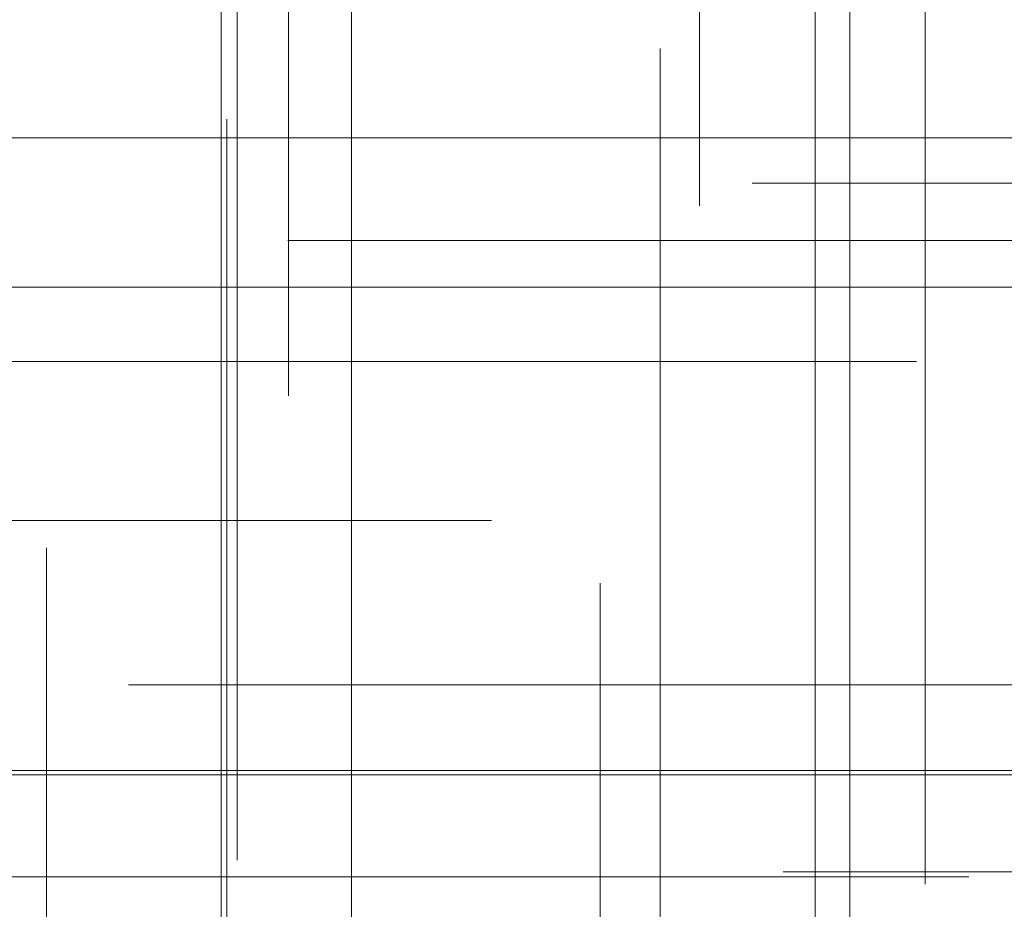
# Model space of a CAD drawing. Header units: millimetres. Extents: x -50 to 901, y -50 to 714.
# Tile 123 of 186: x 15.52 to 20.17, y 16.89 to 21.08. Entities that reach past the tile are written whole.
import ezdxf

# ---------------------------------------------------------------- set-up
doc = ezdxf.new("R2010")
doc.units = ezdxf.units.MM

# ---------------------------------------------------------------- blocks, each defined once
blk = doc.blocks.new('SW_CENTERMARKSYMBOL_384')
at = {"color": 0, "linetype": 'Continuous', "lineweight": 18}
for p, q in [((0, 0), (0, -5)), ((0, -5), (0, -5.5747))]:
    blk.add_line(p, q, dxfattribs=at)
blk = doc.blocks.new('SW_CENTERMARKSYMBOL_388')
at = {"color": 0, "linetype": 'Continuous', "lineweight": 18}
for p, q in [((-5, 0), (-5.5747, 0)), ((0, 0), (-5, 0))]:
    blk.add_line(p, q, dxfattribs=at)
blk = doc.blocks.new('SW_CENTERMARKSYMBOL_434')
at = {"color": 0, "linetype": 'Continuous', "lineweight": 18}
for p, q in [((0, 5), (0, 5.5209)), ((0, 0), (0, 5))]:
    blk.add_line(p, q, dxfattribs=at)
blk = doc.blocks.new('SW_CENTERMARKSYMBOL_438')
at = {"color": 0, "linetype": 'Continuous', "lineweight": 18}
for p, q in [((-5, 0), (-5.6932, 0)), ((0, 0), (-5, 0))]:
    blk.add_line(p, q, dxfattribs=at)
blk = doc.blocks.new('SW_CENTERMARKSYMBOL_461')
at = {"color": 0, "linetype": 'Continuous', "lineweight": 18}
for p, q in [((0, 0), (5, 0)), ((5, 0), (5.5209, 0))]:
    blk.add_line(p, q, dxfattribs=at)
blk = doc.blocks.new('SW_CENTERMARKSYMBOL_462')
at = {"color": 0, "linetype": 'Continuous', "lineweight": 18}
for p, q in [((0, 0), (5, 0)), ((5, 0), (5.6063, 0))]:
    blk.add_line(p, q, dxfattribs=at)
blk = doc.blocks.new('SW_CENTERMARKSYMBOL_464')
at = {"color": 0, "linetype": 'Continuous', "lineweight": 18}
for p, q in [((0, 0), (0, -5)), ((0, -5), (0, -5.6585))]:
    blk.add_line(p, q, dxfattribs=at)
blk = doc.blocks.new('SW_CENTERMARKSYMBOL_474')
at = {"color": 0, "linetype": 'Continuous', "lineweight": 18}
for p, q in [((0, 5), (0, 5.6463)), ((0, 0), (0, 5))]:
    blk.add_line(p, q, dxfattribs=at)
blk = doc.blocks.new('SW_CENTERMARKSYMBOL_475')
at = {"color": 0, "linetype": 'Continuous', "lineweight": 18}
for p, q in [((0, 5), (0, 5.5209)), ((0, 0), (0, 5))]:
    blk.add_line(p, q, dxfattribs=at)
blk = doc.blocks.new('SW_CENTERMARKSYMBOL_476')
at = {"color": 0, "linetype": 'Continuous', "lineweight": 18}
for p, q in [((0, 5), (0, 5.6063)), ((0, 0), (0, 5))]:
    blk.add_line(p, q, dxfattribs=at)
blk = doc.blocks.new('SW_CENTERMARKSYMBOL_478')
at = {"color": 0, "linetype": 'Continuous', "lineweight": 18}
for p, q in [((-5, 0), (-5.6932, 0)), ((0, 0), (-5, 0))]:
    blk.add_line(p, q, dxfattribs=at)
blk = doc.blocks.new('SW_CENTERMARKSYMBOL_479')
at = {"color": 0, "linetype": 'Continuous', "lineweight": 18}
for p, q in [((-5, 0), (-5.6585, 0)), ((0, 0), (-5, 0))]:
    blk.add_line(p, q, dxfattribs=at)
blk = doc.blocks.new('SW_CENTERMARKSYMBOL_480')
at = {"color": 0, "linetype": 'Continuous', "lineweight": 18}
for q in [(0, 5), (-5, 0), (0, -5), (5, 0)]:
    blk.add_line((0, 0), q, dxfattribs=at)
blk = doc.blocks.new('SW_CENTERMARKSYMBOL_481')
at = {"color": 0, "linetype": 'Continuous', "lineweight": 18}
for p, q in [((0, 0), (5, 0)), ((5, 0), (5.5209, 0))]:
    blk.add_line(p, q, dxfattribs=at)
blk = doc.blocks.new('SW_CENTERMARKSYMBOL_484')
at = {"color": 0, "linetype": 'Continuous', "lineweight": 18}
for p, q in [((0, 0), (0, -5)), ((0, -5), (0, -5.6932))]:
    blk.add_line(p, q, dxfattribs=at)
blk = doc.blocks.new('SW_CENTERMARKSYMBOL_485')
at = {"color": 0, "linetype": 'Continuous', "lineweight": 18}
for q in [(0, 5), (-5, 0), (0, -5), (5, 0)]:
    blk.add_line((0, 0), q, dxfattribs=at)
blk = doc.blocks.new('SW_CENTERMARKSYMBOL_486')
at = {"color": 0, "linetype": 'Continuous', "lineweight": 18}
for q in [(0, 5), (-5, 0), (0, -5), (5, 0)]:
    blk.add_line((0, 0), q, dxfattribs=at)
blk = doc.blocks.new('SW_CENTERMARKSYMBOL_487')
at = {"color": 0, "linetype": 'Continuous', "lineweight": 18}
for q in [(0, 5), (-5, 0), (0, -5), (5, 0)]:
    blk.add_line((0, 0), q, dxfattribs=at)
blk = doc.blocks.new('SW_CENTERMARKSYMBOL_488')
at = {"color": 0, "linetype": 'Continuous', "lineweight": 18}
for p, q in [((0, 0), (0, -5)), ((0, -5), (0, -5.6932))]:
    blk.add_line(p, q, dxfattribs=at)
blk = doc.blocks.new('SW_CENTERMARKSYMBOL_947')
at = {"color": 0, "linetype": 'Continuous', "lineweight": 18}
for p, q in [((0, 0), (0, -5)), ((0, -5), (0, -5.5747))]:
    blk.add_line(p, q, dxfattribs=at)
blk = doc.blocks.new('SW_CENTERMARKSYMBOL_951')
at = {"color": 0, "linetype": 'Continuous', "lineweight": 18}
for p, q in [((-5, 0), (-5.5747, 0)), ((0, 0), (-5, 0))]:
    blk.add_line(p, q, dxfattribs=at)
blk = doc.blocks.new('SW_CENTERMARKSYMBOL_997')
at = {"color": 0, "linetype": 'Continuous', "lineweight": 18}
for p, q in [((0, 5), (0, 5.5209)), ((0, 0), (0, 5))]:
    blk.add_line(p, q, dxfattribs=at)
blk = doc.blocks.new('SW_CENTERMARKSYMBOL_1001')
at = {"color": 0, "linetype": 'Continuous', "lineweight": 18}
for p, q in [((-5, 0), (-5.6932, 0)), ((0, 0), (-5, 0))]:
    blk.add_line(p, q, dxfattribs=at)
blk = doc.blocks.new('SW_CENTERMARKSYMBOL_1024')
at = {"color": 0, "linetype": 'Continuous', "lineweight": 18}
for p, q in [((0, 0), (5, 0)), ((5, 0), (5.5209, 0))]:
    blk.add_line(p, q, dxfattribs=at)
blk = doc.blocks.new('SW_CENTERMARKSYMBOL_1025')
at = {"color": 0, "linetype": 'Continuous', "lineweight": 18}
for p, q in [((0, 0), (5, 0)), ((5, 0), (5.6063, 0))]:
    blk.add_line(p, q, dxfattribs=at)
blk = doc.blocks.new('SW_CENTERMARKSYMBOL_1027')
at = {"color": 0, "linetype": 'Continuous', "lineweight": 18}
for p, q in [((0, 0), (0, -5)), ((0, -5), (0, -5.6585))]:
    blk.add_line(p, q, dxfattribs=at)
blk = doc.blocks.new('SW_CENTERMARKSYMBOL_1037')
at = {"color": 0, "linetype": 'Continuous', "lineweight": 18}
for p, q in [((0, 5), (0, 5.6463)), ((0, 0), (0, 5))]:
    blk.add_line(p, q, dxfattribs=at)
blk = doc.blocks.new('SW_CENTERMARKSYMBOL_1038')
at = {"color": 0, "linetype": 'Continuous', "lineweight": 18}
for p, q in [((0, 5), (0, 5.5209)), ((0, 0), (0, 5))]:
    blk.add_line(p, q, dxfattribs=at)
blk = doc.blocks.new('SW_CENTERMARKSYMBOL_1039')
at = {"color": 0, "linetype": 'Continuous', "lineweight": 18}
for p, q in [((0, 5), (0, 5.6063)), ((0, 0), (0, 5))]:
    blk.add_line(p, q, dxfattribs=at)
blk = doc.blocks.new('SW_CENTERMARKSYMBOL_1041')
at = {"color": 0, "linetype": 'Continuous', "lineweight": 18}
for p, q in [((-5, 0), (-5.6932, 0)), ((0, 0), (-5, 0))]:
    blk.add_line(p, q, dxfattribs=at)
blk = doc.blocks.new('SW_CENTERMARKSYMBOL_1042')
at = {"color": 0, "linetype": 'Continuous', "lineweight": 18}
for p, q in [((-5, 0), (-5.6585, 0)), ((0, 0), (-5, 0))]:
    blk.add_line(p, q, dxfattribs=at)
blk = doc.blocks.new('SW_CENTERMARKSYMBOL_1043')
at = {"color": 0, "linetype": 'Continuous', "lineweight": 18}
for q in [(0, 5), (-5, 0), (0, -5), (5, 0)]:
    blk.add_line((0, 0), q, dxfattribs=at)
blk = doc.blocks.new('SW_CENTERMARKSYMBOL_1044')
at = {"color": 0, "linetype": 'Continuous', "lineweight": 18}
for p, q in [((0, 0), (5, 0)), ((5, 0), (5.5209, 0))]:
    blk.add_line(p, q, dxfattribs=at)
blk = doc.blocks.new('SW_CENTERMARKSYMBOL_1047')
at = {"color": 0, "linetype": 'Continuous', "lineweight": 18}
for p, q in [((0, 0), (0, -5)), ((0, -5), (0, -5.6932))]:
    blk.add_line(p, q, dxfattribs=at)
blk = doc.blocks.new('SW_CENTERMARKSYMBOL_1048')
at = {"color": 0, "linetype": 'Continuous', "lineweight": 18}
for q in [(0, 5), (-5, 0), (0, -5), (5, 0)]:
    blk.add_line((0, 0), q, dxfattribs=at)
blk = doc.blocks.new('SW_CENTERMARKSYMBOL_1049')
at = {"color": 0, "linetype": 'Continuous', "lineweight": 18}
for q in [(0, 5), (-5, 0), (0, -5), (5, 0)]:
    blk.add_line((0, 0), q, dxfattribs=at)
blk = doc.blocks.new('SW_CENTERMARKSYMBOL_1050')
at = {"color": 0, "linetype": 'Continuous', "lineweight": 18}
for q in [(0, 5), (-5, 0), (0, -5), (5, 0)]:
    blk.add_line((0, 0), q, dxfattribs=at)
blk = doc.blocks.new('SW_CENTERMARKSYMBOL_1051')
at = {"color": 0, "linetype": 'Continuous', "lineweight": 18}
for p, q in [((0, 0), (0, -5)), ((0, -5), (0, -5.6932))]:
    blk.add_line(p, q, dxfattribs=at)
blk = doc.blocks.new('SW_CENTERMARKSYMBOL_1510')
at = {"color": 0, "linetype": 'Continuous', "lineweight": 18}
for p, q in [((0, 0), (0, -5)), ((0, -5), (0, -5.5747))]:
    blk.add_line(p, q, dxfattribs=at)
blk = doc.blocks.new('SW_CENTERMARKSYMBOL_1514')
at = {"color": 0, "linetype": 'Continuous', "lineweight": 18}
for p, q in [((-5, 0), (-5.5747, 0)), ((0, 0), (-5, 0))]:
    blk.add_line(p, q, dxfattribs=at)
blk = doc.blocks.new('SW_CENTERMARKSYMBOL_1560')
at = {"color": 0, "linetype": 'Continuous', "lineweight": 18}
for p, q in [((0, 5), (0, 5.5209)), ((0, 0), (0, 5))]:
    blk.add_line(p, q, dxfattribs=at)
blk = doc.blocks.new('SW_CENTERMARKSYMBOL_1564')
at = {"color": 0, "linetype": 'Continuous', "lineweight": 18}
for p, q in [((-5, 0), (-5.6932, 0)), ((0, 0), (-5, 0))]:
    blk.add_line(p, q, dxfattribs=at)
blk = doc.blocks.new('SW_CENTERMARKSYMBOL_1587')
at = {"color": 0, "linetype": 'Continuous', "lineweight": 18}
for p, q in [((0, 0), (5, 0)), ((5, 0), (5.5209, 0))]:
    blk.add_line(p, q, dxfattribs=at)
blk = doc.blocks.new('SW_CENTERMARKSYMBOL_1588')
at = {"color": 0, "linetype": 'Continuous', "lineweight": 18}
for p, q in [((0, 0), (5, 0)), ((5, 0), (5.6063, 0))]:
    blk.add_line(p, q, dxfattribs=at)
blk = doc.blocks.new('SW_CENTERMARKSYMBOL_1590')
at = {"color": 0, "linetype": 'Continuous', "lineweight": 18}
for p, q in [((0, 0), (0, -5)), ((0, -5), (0, -5.6585))]:
    blk.add_line(p, q, dxfattribs=at)
blk = doc.blocks.new('SW_CENTERMARKSYMBOL_1600')
at = {"color": 0, "linetype": 'Continuous', "lineweight": 18}
for p, q in [((0, 5), (0, 5.6463)), ((0, 0), (0, 5))]:
    blk.add_line(p, q, dxfattribs=at)
blk = doc.blocks.new('SW_CENTERMARKSYMBOL_1601')
at = {"color": 0, "linetype": 'Continuous', "lineweight": 18}
for p, q in [((0, 5), (0, 5.5209)), ((0, 0), (0, 5))]:
    blk.add_line(p, q, dxfattribs=at)
blk = doc.blocks.new('SW_CENTERMARKSYMBOL_1602')
at = {"color": 0, "linetype": 'Continuous', "lineweight": 18}
for p, q in [((0, 5), (0, 5.6063)), ((0, 0), (0, 5))]:
    blk.add_line(p, q, dxfattribs=at)
blk = doc.blocks.new('SW_CENTERMARKSYMBOL_1604')
at = {"color": 0, "linetype": 'Continuous', "lineweight": 18}
for p, q in [((-5, 0), (-5.6932, 0)), ((0, 0), (-5, 0))]:
    blk.add_line(p, q, dxfattribs=at)
blk = doc.blocks.new('SW_CENTERMARKSYMBOL_1605')
at = {"color": 0, "linetype": 'Continuous', "lineweight": 18}
for p, q in [((-5, 0), (-5.6585, 0)), ((0, 0), (-5, 0))]:
    blk.add_line(p, q, dxfattribs=at)
blk = doc.blocks.new('SW_CENTERMARKSYMBOL_1606')
at = {"color": 0, "linetype": 'Continuous', "lineweight": 18}
for q in [(0, 5), (-5, 0), (0, -5), (5, 0)]:
    blk.add_line((0, 0), q, dxfattribs=at)
blk = doc.blocks.new('SW_CENTERMARKSYMBOL_1607')
at = {"color": 0, "linetype": 'Continuous', "lineweight": 18}
for p, q in [((0, 0), (5, 0)), ((5, 0), (5.5209, 0))]:
    blk.add_line(p, q, dxfattribs=at)
blk = doc.blocks.new('SW_CENTERMARKSYMBOL_1610')
at = {"color": 0, "linetype": 'Continuous', "lineweight": 18}
for p, q in [((0, 0), (0, -5)), ((0, -5), (0, -5.6932))]:
    blk.add_line(p, q, dxfattribs=at)
blk = doc.blocks.new('SW_CENTERMARKSYMBOL_1611')
at = {"color": 0, "linetype": 'Continuous', "lineweight": 18}
for q in [(0, 5), (-5, 0), (0, -5), (5, 0)]:
    blk.add_line((0, 0), q, dxfattribs=at)
blk = doc.blocks.new('SW_CENTERMARKSYMBOL_1612')
at = {"color": 0, "linetype": 'Continuous', "lineweight": 18}
for q in [(0, 5), (-5, 0), (0, -5), (5, 0)]:
    blk.add_line((0, 0), q, dxfattribs=at)
blk = doc.blocks.new('SW_CENTERMARKSYMBOL_1613')
at = {"color": 0, "linetype": 'Continuous', "lineweight": 18}
for q in [(0, 5), (-5, 0), (0, -5), (5, 0)]:
    blk.add_line((0, 0), q, dxfattribs=at)
blk = doc.blocks.new('SW_CENTERMARKSYMBOL_1614')
at = {"color": 0, "linetype": 'Continuous', "lineweight": 18}
for p, q in [((0, 0), (0, -5)), ((0, -5), (0, -5.6932))]:
    blk.add_line(p, q, dxfattribs=at)
blk = doc.blocks.new('SW_CENTERMARKSYMBOL_2073')
at = {"color": 0, "linetype": 'Continuous', "lineweight": 18}
for p, q in [((0, 0), (0, -5)), ((0, -5), (0, -5.5747))]:
    blk.add_line(p, q, dxfattribs=at)
blk = doc.blocks.new('SW_CENTERMARKSYMBOL_2077')
at = {"color": 0, "linetype": 'Continuous', "lineweight": 18}
for p, q in [((-5, 0), (-5.5747, 0)), ((0, 0), (-5, 0))]:
    blk.add_line(p, q, dxfattribs=at)
blk = doc.blocks.new('SW_CENTERMARKSYMBOL_2123')
at = {"color": 0, "linetype": 'Continuous', "lineweight": 18}
for p, q in [((0, 5), (0, 5.5209)), ((0, 0), (0, 5))]:
    blk.add_line(p, q, dxfattribs=at)
blk = doc.blocks.new('SW_CENTERMARKSYMBOL_2127')
at = {"color": 0, "linetype": 'Continuous', "lineweight": 18}
for p, q in [((-5, 0), (-5.6932, 0)), ((0, 0), (-5, 0))]:
    blk.add_line(p, q, dxfattribs=at)
blk = doc.blocks.new('SW_CENTERMARKSYMBOL_2150')
at = {"color": 0, "linetype": 'Continuous', "lineweight": 18}
for p, q in [((0, 0), (5, 0)), ((5, 0), (5.5209, 0))]:
    blk.add_line(p, q, dxfattribs=at)
blk = doc.blocks.new('SW_CENTERMARKSYMBOL_2151')
at = {"color": 0, "linetype": 'Continuous', "lineweight": 18}
for p, q in [((0, 0), (5, 0)), ((5, 0), (5.6063, 0))]:
    blk.add_line(p, q, dxfattribs=at)
blk = doc.blocks.new('SW_CENTERMARKSYMBOL_2153')
at = {"color": 0, "linetype": 'Continuous', "lineweight": 18}
for p, q in [((0, 0), (0, -5)), ((0, -5), (0, -5.6585))]:
    blk.add_line(p, q, dxfattribs=at)
blk = doc.blocks.new('SW_CENTERMARKSYMBOL_2163')
at = {"color": 0, "linetype": 'Continuous', "lineweight": 18}
for p, q in [((0, 5), (0, 5.6463)), ((0, 0), (0, 5))]:
    blk.add_line(p, q, dxfattribs=at)
blk = doc.blocks.new('SW_CENTERMARKSYMBOL_2164')
at = {"color": 0, "linetype": 'Continuous', "lineweight": 18}
for p, q in [((0, 5), (0, 5.5209)), ((0, 0), (0, 5))]:
    blk.add_line(p, q, dxfattribs=at)
blk = doc.blocks.new('SW_CENTERMARKSYMBOL_2165')
at = {"color": 0, "linetype": 'Continuous', "lineweight": 18}
for p, q in [((0, 5), (0, 5.6063)), ((0, 0), (0, 5))]:
    blk.add_line(p, q, dxfattribs=at)
blk = doc.blocks.new('SW_CENTERMARKSYMBOL_2167')
at = {"color": 0, "linetype": 'Continuous', "lineweight": 18}
for p, q in [((-5, 0), (-5.6932, 0)), ((0, 0), (-5, 0))]:
    blk.add_line(p, q, dxfattribs=at)
blk = doc.blocks.new('SW_CENTERMARKSYMBOL_2168')
at = {"color": 0, "linetype": 'Continuous', "lineweight": 18}
for p, q in [((-5, 0), (-5.6585, 0)), ((0, 0), (-5, 0))]:
    blk.add_line(p, q, dxfattribs=at)
blk = doc.blocks.new('SW_CENTERMARKSYMBOL_2169')
at = {"color": 0, "linetype": 'Continuous', "lineweight": 18}
for q in [(0, 5), (-5, 0), (0, -5), (5, 0)]:
    blk.add_line((0, 0), q, dxfattribs=at)
blk = doc.blocks.new('SW_CENTERMARKSYMBOL_2170')
at = {"color": 0, "linetype": 'Continuous', "lineweight": 18}
for p, q in [((0, 0), (5, 0)), ((5, 0), (5.5209, 0))]:
    blk.add_line(p, q, dxfattribs=at)
blk = doc.blocks.new('SW_CENTERMARKSYMBOL_2173')
at = {"color": 0, "linetype": 'Continuous', "lineweight": 18}
for p, q in [((0, 0), (0, -5)), ((0, -5), (0, -5.6932))]:
    blk.add_line(p, q, dxfattribs=at)
blk = doc.blocks.new('SW_CENTERMARKSYMBOL_2174')
at = {"color": 0, "linetype": 'Continuous', "lineweight": 18}
for q in [(0, 5), (-5, 0), (0, -5), (5, 0)]:
    blk.add_line((0, 0), q, dxfattribs=at)
blk = doc.blocks.new('SW_CENTERMARKSYMBOL_2175')
at = {"color": 0, "linetype": 'Continuous', "lineweight": 18}
for q in [(0, 5), (-5, 0), (0, -5), (5, 0)]:
    blk.add_line((0, 0), q, dxfattribs=at)
blk = doc.blocks.new('SW_CENTERMARKSYMBOL_2176')
at = {"color": 0, "linetype": 'Continuous', "lineweight": 18}
for q in [(0, 5), (-5, 0), (0, -5), (5, 0)]:
    blk.add_line((0, 0), q, dxfattribs=at)
blk = doc.blocks.new('SW_CENTERMARKSYMBOL_2177')
at = {"color": 0, "linetype": 'Continuous', "lineweight": 18}
for p, q in [((0, 0), (0, -5)), ((0, -5), (0, -5.6932))]:
    blk.add_line(p, q, dxfattribs=at)
blk = doc.blocks.new('SW_CENTERMARKSYMBOL_2636')
at = {"color": 0, "linetype": 'Continuous', "lineweight": 18}
for p, q in [((0, 0), (0, -5)), ((0, -5), (0, -5.5747))]:
    blk.add_line(p, q, dxfattribs=at)
blk = doc.blocks.new('SW_CENTERMARKSYMBOL_2640')
at = {"color": 0, "linetype": 'Continuous', "lineweight": 18}
for p, q in [((-5, 0), (-5.5747, 0)), ((0, 0), (-5, 0))]:
    blk.add_line(p, q, dxfattribs=at)
blk = doc.blocks.new('SW_CENTERMARKSYMBOL_2686')
at = {"color": 0, "linetype": 'Continuous', "lineweight": 18}
for p, q in [((0, 5), (0, 5.5209)), ((0, 0), (0, 5))]:
    blk.add_line(p, q, dxfattribs=at)
blk = doc.blocks.new('SW_CENTERMARKSYMBOL_2690')
at = {"color": 0, "linetype": 'Continuous', "lineweight": 18}
for p, q in [((-5, 0), (-5.6932, 0)), ((0, 0), (-5, 0))]:
    blk.add_line(p, q, dxfattribs=at)
blk = doc.blocks.new('SW_CENTERMARKSYMBOL_2713')
at = {"color": 0, "linetype": 'Continuous', "lineweight": 18}
for p, q in [((0, 0), (5, 0)), ((5, 0), (5.5209, 0))]:
    blk.add_line(p, q, dxfattribs=at)
blk = doc.blocks.new('SW_CENTERMARKSYMBOL_2714')
at = {"color": 0, "linetype": 'Continuous', "lineweight": 18}
for p, q in [((0, 0), (5, 0)), ((5, 0), (5.6063, 0))]:
    blk.add_line(p, q, dxfattribs=at)
blk = doc.blocks.new('SW_CENTERMARKSYMBOL_2716')
at = {"color": 0, "linetype": 'Continuous', "lineweight": 18}
for p, q in [((0, 0), (0, -5)), ((0, -5), (0, -5.6585))]:
    blk.add_line(p, q, dxfattribs=at)
blk = doc.blocks.new('SW_CENTERMARKSYMBOL_2726')
at = {"color": 0, "linetype": 'Continuous', "lineweight": 18}
for p, q in [((0, 5), (0, 5.6463)), ((0, 0), (0, 5))]:
    blk.add_line(p, q, dxfattribs=at)
blk = doc.blocks.new('SW_CENTERMARKSYMBOL_2727')
at = {"color": 0, "linetype": 'Continuous', "lineweight": 18}
for p, q in [((0, 5), (0, 5.5209)), ((0, 0), (0, 5))]:
    blk.add_line(p, q, dxfattribs=at)
blk = doc.blocks.new('SW_CENTERMARKSYMBOL_2728')
at = {"color": 0, "linetype": 'Continuous', "lineweight": 18}
for p, q in [((0, 5), (0, 5.6063)), ((0, 0), (0, 5))]:
    blk.add_line(p, q, dxfattribs=at)
blk = doc.blocks.new('SW_CENTERMARKSYMBOL_2730')
at = {"color": 0, "linetype": 'Continuous', "lineweight": 18}
for p, q in [((-5, 0), (-5.6932, 0)), ((0, 0), (-5, 0))]:
    blk.add_line(p, q, dxfattribs=at)
blk = doc.blocks.new('SW_CENTERMARKSYMBOL_2731')
at = {"color": 0, "linetype": 'Continuous', "lineweight": 18}
for p, q in [((-5, 0), (-5.6585, 0)), ((0, 0), (-5, 0))]:
    blk.add_line(p, q, dxfattribs=at)
blk = doc.blocks.new('SW_CENTERMARKSYMBOL_2732')
at = {"color": 0, "linetype": 'Continuous', "lineweight": 18}
for q in [(0, 5), (-5, 0), (0, -5), (5, 0)]:
    blk.add_line((0, 0), q, dxfattribs=at)
blk = doc.blocks.new('SW_CENTERMARKSYMBOL_2733')
at = {"color": 0, "linetype": 'Continuous', "lineweight": 18}
for p, q in [((0, 0), (5, 0)), ((5, 0), (5.5209, 0))]:
    blk.add_line(p, q, dxfattribs=at)
blk = doc.blocks.new('SW_CENTERMARKSYMBOL_2736')
at = {"color": 0, "linetype": 'Continuous', "lineweight": 18}
for p, q in [((0, 0), (0, -5)), ((0, -5), (0, -5.6932))]:
    blk.add_line(p, q, dxfattribs=at)
blk = doc.blocks.new('SW_CENTERMARKSYMBOL_2737')
at = {"color": 0, "linetype": 'Continuous', "lineweight": 18}
for q in [(0, 5), (-5, 0), (0, -5), (5, 0)]:
    blk.add_line((0, 0), q, dxfattribs=at)
blk = doc.blocks.new('SW_CENTERMARKSYMBOL_2738')
at = {"color": 0, "linetype": 'Continuous', "lineweight": 18}
for q in [(0, 5), (-5, 0), (0, -5), (5, 0)]:
    blk.add_line((0, 0), q, dxfattribs=at)
blk = doc.blocks.new('SW_CENTERMARKSYMBOL_2739')
at = {"color": 0, "linetype": 'Continuous', "lineweight": 18}
for q in [(0, 5), (-5, 0), (0, -5), (5, 0)]:
    blk.add_line((0, 0), q, dxfattribs=at)
blk = doc.blocks.new('SW_CENTERMARKSYMBOL_2740')
at = {"color": 0, "linetype": 'Continuous', "lineweight": 18}
for p, q in [((0, 0), (0, -5)), ((0, -5), (0, -5.6932))]:
    blk.add_line(p, q, dxfattribs=at)

msp = doc.modelspace()

# ---------------------------------------------------------------- linework, layer by layer
at = {"color": 7, "linetype": 'Continuous', "lineweight": 25}
for radius in [45, 45, 45, 45, 45, 43.8964, 43.8964, 43.8964, 43.8964, 43.8964, 43.6219, 43.6219, 43.6219, 43.6219, 43.6219, 42.2814, 42.2814, 42.2814, 42.2814, 42.2814, 35.2814, 35.2814, 35.2814, 35.2814, 35.2814, 33.2814, 33.2814, 33.2814, 33.2814, 33.2814]:
    msp.add_circle((0, 0), radius, dxfattribs=at)
msp.add_arc((0, 0), 50, 4.01152, 85.98848, dxfattribs=at)
msp.add_arc((0, 0), 50, 4.01152, 85.98848, dxfattribs=at)
msp.add_arc((0, 0), 50, 4.01152, 85.98848, dxfattribs=at)
msp.add_arc((0, 0), 50, 4.01152, 85.98848, dxfattribs=at)
msp.add_arc((0, 0), 50, 4.01152, 85.98848, dxfattribs=at)

# ---------------------------------------------------------------- block references
at = {"color": 7, "linetype": 'Continuous', "lineweight": 18}
for name, p in [('SW_CENTERMARKSYMBOL_384', (18.7303, 25.7801)), ('SW_CENTERMARKSYMBOL_947', (18.7303, 25.7801)), ('SW_CENTERMARKSYMBOL_1510', (18.7303, 25.7801)), ('SW_CENTERMARKSYMBOL_2073', (18.7303, 25.7801)), ('SW_CENTERMARKSYMBOL_2636', (18.7303, 25.7801)), ('SW_CENTERMARKSYMBOL_484', (16.7922, 25.0034)), ('SW_CENTERMARKSYMBOL_1047', (16.7922, 25.0034)), ('SW_CENTERMARKSYMBOL_1610', (16.7922, 25.0034)), ('SW_CENTERMARKSYMBOL_2173', (16.7922, 25.0034)), ('SW_CENTERMARKSYMBOL_2736', (16.7922, 25.0034)), ('SW_CENTERMARKSYMBOL_464', (16.5505, 22.7798)), ('SW_CENTERMARKSYMBOL_1027', (16.5505, 22.7798)), ('SW_CENTERMARKSYMBOL_1590', (16.5505, 22.7798)), ('SW_CENTERMARKSYMBOL_2153', (16.5505, 22.7798)), ('SW_CENTERMARKSYMBOL_2716', (16.5505, 22.7798)), ('SW_CENTERMARKSYMBOL_488', (19.7935, 22.7016)), ('SW_CENTERMARKSYMBOL_1051', (19.7935, 22.7016)), ('SW_CENTERMARKSYMBOL_1614', (19.7935, 22.7016)), ('SW_CENTERMARKSYMBOL_2177', (19.7935, 22.7016)), ('SW_CENTERMARKSYMBOL_2740', (19.7935, 22.7016)), ('SW_CENTERMARKSYMBOL_487', (19.2751, 20.5259)), ('SW_CENTERMARKSYMBOL_1050', (19.2751, 20.5259)), ('SW_CENTERMARKSYMBOL_1613', (19.2751, 20.5259)), ('SW_CENTERMARKSYMBOL_2176', (19.2751, 20.5259)), ('SW_CENTERMARKSYMBOL_2739', (19.2751, 20.5259)), ('SW_CENTERMARKSYMBOL_388', (24.5532, 20.3121)), ('SW_CENTERMARKSYMBOL_951', (24.5532, 20.3121)), ('SW_CENTERMARKSYMBOL_1514', (24.5532, 20.3121)), ('SW_CENTERMARKSYMBOL_2077', (24.5532, 20.3121)), ('SW_CENTERMARKSYMBOL_2640', (24.5532, 20.3121)), ('SW_CENTERMARKSYMBOL_478', (22.4827, 20.0418)), ('SW_CENTERMARKSYMBOL_1041', (22.4827, 20.0418)), ('SW_CENTERMARKSYMBOL_1604', (22.4827, 20.0418)), ('SW_CENTERMARKSYMBOL_2167', (22.4827, 20.0418)), ('SW_CENTERMARKSYMBOL_2730', (22.4827, 20.0418)), ('SW_CENTERMARKSYMBOL_486', (17.0887, 19.8213)), ('SW_CENTERMARKSYMBOL_1049', (17.0887, 19.8213)), ('SW_CENTERMARKSYMBOL_1612', (17.0887, 19.8213)), ('SW_CENTERMARKSYMBOL_2175', (17.0887, 19.8213)), ('SW_CENTERMARKSYMBOL_2738', (17.0887, 19.8213)), ('SW_CENTERMARKSYMBOL_462', (14.1466, 19.4711)), ('SW_CENTERMARKSYMBOL_1025', (14.1466, 19.4711)), ('SW_CENTERMARKSYMBOL_1588', (14.1466, 19.4711)), ('SW_CENTERMARKSYMBOL_2151', (14.1466, 19.4711)), ('SW_CENTERMARKSYMBOL_2714', (14.1466, 19.4711)), ('SW_CENTERMARKSYMBOL_461', (12.2288, 18.7224)), ('SW_CENTERMARKSYMBOL_1024', (12.2288, 18.7224)), ('SW_CENTERMARKSYMBOL_1587', (12.2288, 18.7224)), ('SW_CENTERMARKSYMBOL_2150', (12.2288, 18.7224)), ('SW_CENTERMARKSYMBOL_2713', (12.2288, 18.7224)), ('SW_CENTERMARKSYMBOL_479', (21.6957, 17.9482)), ('SW_CENTERMARKSYMBOL_1042', (21.6957, 17.9482)), ('SW_CENTERMARKSYMBOL_1605', (21.6957, 17.9482)), ('SW_CENTERMARKSYMBOL_2168', (21.6957, 17.9482)), ('SW_CENTERMARKSYMBOL_2731', (21.6957, 17.9482)), ('SW_CENTERMARKSYMBOL_480', (19.4383, 17.5232)), ('SW_CENTERMARKSYMBOL_1043', (19.4383, 17.5232)), ('SW_CENTERMARKSYMBOL_1606', (19.4383, 17.5232)), ('SW_CENTERMARKSYMBOL_2169', (19.4383, 17.5232)), ('SW_CENTERMARKSYMBOL_2732', (19.4383, 17.5232)), ('SW_CENTERMARKSYMBOL_485', (16.4754, 17.5445)), ('SW_CENTERMARKSYMBOL_1048', (16.4754, 17.5445)), ('SW_CENTERMARKSYMBOL_1611', (16.4754, 17.5445)), ('SW_CENTERMARKSYMBOL_2174', (16.4754, 17.5445)), ('SW_CENTERMARKSYMBOL_2737', (16.4754, 17.5445)), ('SW_CENTERMARKSYMBOL_438', (24.8173, 17.0659)), ('SW_CENTERMARKSYMBOL_1001', (24.8173, 17.0659)), ('SW_CENTERMARKSYMBOL_1564', (24.8173, 17.0659)), ('SW_CENTERMARKSYMBOL_2127', (24.8173, 17.0659)), ('SW_CENTERMARKSYMBOL_2690', (24.8173, 17.0659)), ('SW_CENTERMARKSYMBOL_481', (14.4789, 17.0421)), ('SW_CENTERMARKSYMBOL_1044', (14.4789, 17.0421)), ('SW_CENTERMARKSYMBOL_1607', (14.4789, 17.0421)), ('SW_CENTERMARKSYMBOL_2170', (14.4789, 17.0421)), ('SW_CENTERMARKSYMBOL_2733', (14.4789, 17.0421)), ('SW_CENTERMARKSYMBOL_476', (18.5444, 15.3413)), ('SW_CENTERMARKSYMBOL_1039', (18.5444, 15.3413)), ('SW_CENTERMARKSYMBOL_1602', (18.5444, 15.3413)), ('SW_CENTERMARKSYMBOL_2165', (18.5444, 15.3413)), ('SW_CENTERMARKSYMBOL_2728', (18.5444, 15.3413)), ('SW_CENTERMARKSYMBOL_475', (16.5006, 15.093)), ('SW_CENTERMARKSYMBOL_1038', (16.5006, 15.093)), ('SW_CENTERMARKSYMBOL_1601', (16.5006, 15.093)), ('SW_CENTERMARKSYMBOL_2164', (16.5006, 15.093)), ('SW_CENTERMARKSYMBOL_2727', (16.5006, 15.093)), ('SW_CENTERMARKSYMBOL_474', (15.6508, 12.9474)), ('SW_CENTERMARKSYMBOL_1037', (15.6508, 12.9474)), ('SW_CENTERMARKSYMBOL_1600', (15.6508, 12.9474)), ('SW_CENTERMARKSYMBOL_2163', (15.6508, 12.9474)), ('SW_CENTERMARKSYMBOL_2726', (15.6508, 12.9474)), ('SW_CENTERMARKSYMBOL_434', (18.2622, 12.9059)), ('SW_CENTERMARKSYMBOL_997', (18.2622, 12.9059)), ('SW_CENTERMARKSYMBOL_1560', (18.2622, 12.9059)), ('SW_CENTERMARKSYMBOL_2123', (18.2622, 12.9059)), ('SW_CENTERMARKSYMBOL_2686', (18.2622, 12.9059))]:
    msp.add_blockref(name, p, dxfattribs=at)

doc.saveas('drawing.dxf')
